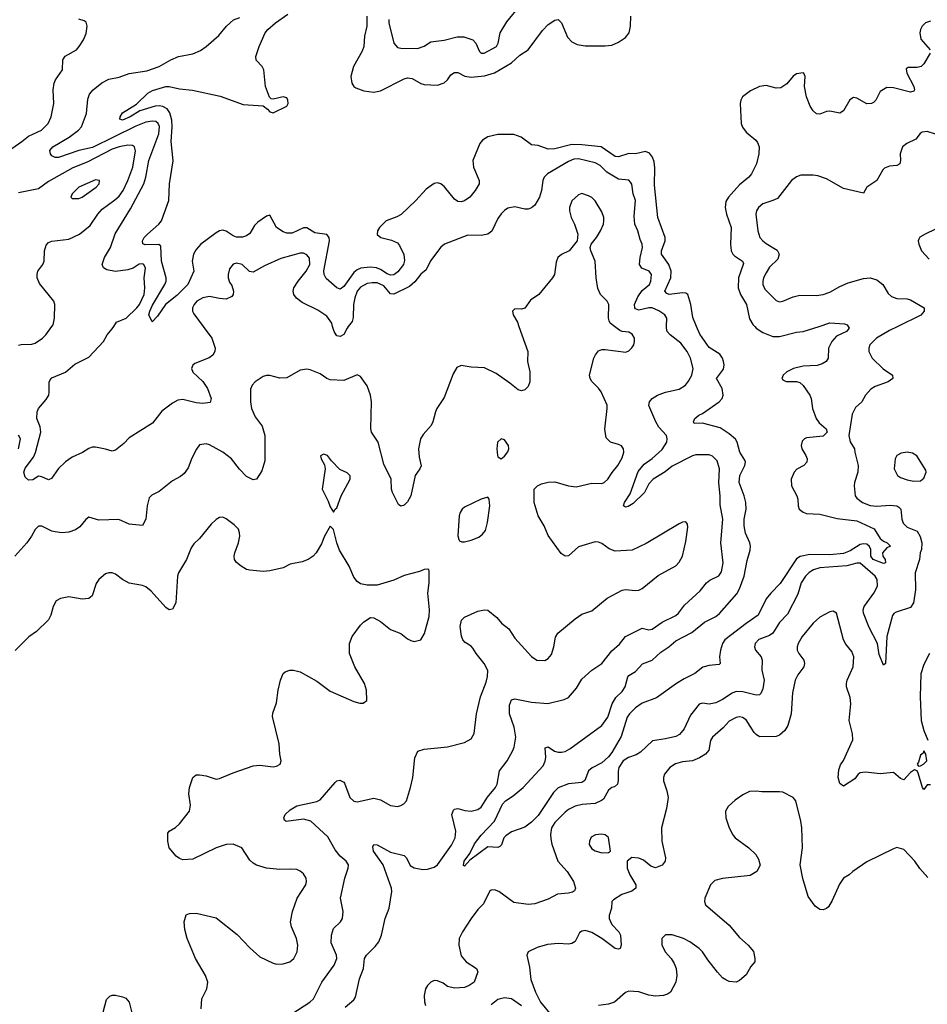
# Model space of a CAD drawing. Header units: inches. Extents: x 2134017 to 2292458, y 756222 to 916513.
# Tile 24 of 256: x 2212638 to 2218051, y 785957 to 791829. Entities that reach past the tile are written whole.
import ezdxf

# ---------------------------------------------------------------- set-up
doc = ezdxf.new("R2010")
doc.units = ezdxf.units.IN
doc.header["$MEASUREMENT"] = 0
doc.layers.add('C2718', color=7, linetype='Continuous')
doc.layers.add('C2719', color=7, linetype='Continuous')

msp = doc.modelspace()

# ---------------------------------------------------------------- linework, layer by layer
at = {"layer": 'C2718', "color": 5}
for points, elevation in [([(2215615.2, 790000), (2215667.4, 789850), (2215665.5, 789790), (2215680.4, 789730), (2215679.3, 789670), (2215670, 789642), (2215650, 789621.2), (2215630, 789616), (2215610, 789620.9), (2215561.8, 789661.8), (2215479.6, 789719.6), (2215410, 789752.6), (2215330, 789756.9), (2215270, 789766.3), (2215244.2, 789755.8), (2215223, 789717), (2215170, 789575.1), (2215126, 789510), (2215117.1, 789490), (2215102.4, 789430), (2215092.4, 789410), (2215044.8, 789355.2), (2215028.9, 789330), (2215016.1, 789270), (2215020.2, 789220.3), (2215031.5, 789168.5), (2215023.8, 789150), (2214995.8, 789110), (2214970, 788989), (2214950, 788953.2), (2214930, 788933.2), (2214910, 788929), (2214897.2, 788937.2), (2214861.2, 789010), (2214856, 789030), (2214853, 789090), (2214810, 789179.3), (2214776.3, 789310), (2214736.9, 789370), (2214731.3, 789391.3), (2214735.8, 789550), (2214730.8, 789590), (2214710, 789645.6), (2214670, 789701.6), (2214650, 789711.8), (2214570, 789677.4), (2214490, 789681.3), (2214470, 789689.7), (2214430, 789718), (2214370, 789741.6), (2214350, 789745.1), (2214310, 789738.4), (2214230, 789693.6), (2214190, 789691.5), (2214130, 789708.2), (2214110, 789708.2), (2214090, 789701.1), (2214042, 789670), (2214023.6, 789650), (2214015.2, 789624.8), (2214013.4, 789550), (2214020.2, 789510), (2214041.6, 789461.6), (2214084.7, 789404.7), (2214100.2, 789350), (2214100.7, 789199.3), (2214081.2, 789138.8), (2214050.3, 789089.7), (2214030, 789085.1), (2213990, 789105.7), (2213948.1, 789148.1), (2213901.1, 789210), (2213850, 789249.7), (2213770, 789294.3), (2213750, 789300.5), (2213710, 789294.5), (2213691.7, 789268.3), (2213664.9, 789215), (2213642.5, 789157.5), (2213618, 789122), (2213595.8, 789104.2), (2213550, 789078.4), (2213470, 789015.6), (2213425.8, 788994.2), (2213410, 788977.2), (2213397.1, 788930), (2213390.3, 788849.7), (2213370, 788813.2), (2213290, 788820.9), (2213228, 788848), (2213110, 788844.7), (2213050, 788862), (2213031.9, 788848.1), (2212995.9, 788804.1), (2212970, 788787.6), (2212930, 788772), (2212890, 788769.6), (2212850, 788774), (2212830, 788779.6), (2212770, 788809.6), (2212750, 788809.5), (2212730, 788789.4), (2212709.1, 788750), (2212679.3, 788710), (2212607.9, 788630)], 260), ([(2212630, 789888.7), (2212647.3, 789892.8), (2212710, 789894.4), (2212730, 789900.7), (2212773, 789930), (2212793.3, 789950), (2212830.2, 790000)], 260), ([(2213731.3, 790000), (2213783, 789930), (2213804, 789870), (2213800.7, 789850), (2213790, 789829.2), (2213768, 789812), (2213682, 789778), (2213670, 789768.7), (2213663, 789750), (2213670, 789727.3), (2213730, 789670.7), (2213758, 789630), (2213779.5, 789570), (2213773.3, 789546.7), (2213730, 789539.3), (2213690, 789544), (2213610, 789564), (2213580.8, 789559.2), (2213550, 789542.4), (2213484.8, 789495.2), (2213430, 789422.9), (2213290, 789335.1), (2213259.2, 789300.8), (2213210, 789262), (2213190, 789255.6), (2213150, 789268.3), (2213090, 789278.9), (2213070, 789278.9), (2213050, 789272.6), (2213011.6, 789248.4), (2212950, 789219.3), (2212910, 789192.8), (2212868.2, 789151.8), (2212827.5, 789092.5), (2212810, 789085.1), (2212770, 789103.5), (2212750, 789106), (2212715.4, 789084.6), (2212690, 789084), (2212670, 789100.2), (2212662.7, 789130), (2212670, 789154), (2212720, 789220), (2212731.9, 789248.1), (2212763.6, 789370), (2212760.3, 789400.3), (2212740.4, 789450), (2212741.3, 789490), (2212749.6, 789510), (2212796.4, 789563.6), (2212810.6, 789589.4), (2212814.4, 789610), (2212813.2, 789666.8), (2212819.3, 789680.7), (2212830, 789692.6), (2212910, 789727.5), (2212965.7, 789774.3), (2213050, 789816), (2213137.3, 789910), (2213159.7, 789950), (2213190, 789985.3), (2213199.4, 790000)], 240), ([(2214260.3, 785899.7), (2214368.2, 785970), (2214389.2, 785990.8), (2214439.4, 786090), (2214514.2, 786190), (2214528.9, 786230), (2214528.1, 786250), (2214495.6, 786324.4), (2214496.5, 786370), (2214509.9, 786410.1), (2214551.4, 786448.6), (2214563.1, 786470), (2214566.6, 786510), (2214551.3, 786590), (2214577.6, 786710), (2214596.9, 786770), (2214598, 786790), (2214585.6, 786810), (2214550, 786841.7), (2214518.7, 786878.7), (2214475.3, 786955.3), (2214373.5, 787050), (2214330, 787061), (2214227.9, 787047.9), (2214216.3, 787056.3), (2214212.6, 787070), (2214222, 787090), (2214250, 787118), (2214290, 787140.7), (2214410, 787166), (2214430, 787176.5), (2214519.1, 787280.9), (2214530, 787290.5), (2214546.2, 787293.8), (2214570, 787283.1), (2214575.5, 787275.5), (2214607.2, 787190), (2214630, 787169), (2214650, 787165), (2214750, 787186), (2214790, 787176.5), (2214850, 787142), (2214890, 787136.4), (2214910, 787142.4), (2214927.9, 787152.1), (2214943.7, 787170), (2214969.5, 787250.5), (2214981.6, 787310), (2214993.7, 787426.3), (2215013, 787467), (2215050, 787479.7), (2215190, 787492.7), (2215290, 787519.5), (2215330, 787540.5), (2215348.4, 787571.6), (2215363.1, 787690), (2215386.3, 787790), (2215420.6, 787879.4), (2215427.9, 787912.1), (2215428.8, 787948.8), (2215408.5, 787990), (2215359.7, 788050), (2215341.1, 788081.1), (2215330, 788093.3), (2215294.7, 788114.7), (2215280.9, 788130), (2215271.9, 788151.9), (2215264.7, 788210), (2215272.7, 788247.3), (2215290, 788266), (2215370, 788302), (2215409.4, 788310.6), (2215430, 788307.3), (2215484.1, 788264.1), (2215510.8, 788230), (2215555.8, 788195.8), (2215590, 788141.6), (2215690, 788030.8), (2215722, 788010), (2215770, 788008.5), (2215790, 788019.3), (2215810, 788044), (2215824, 788090), (2215833.9, 788146.1), (2215847.6, 788170), (2215950, 788255.8), (2215990, 788283.1), (2216050, 788304.4), (2216141.1, 788378.9), (2216230, 788426.7), (2216250, 788431.5), (2216310, 788425.8), (2216330, 788427.9), (2216350, 788436.5), (2216446.1, 788513.9), (2216550, 788572), (2216570, 788594.4), (2216590.9, 788630), (2216610, 788718), (2216622, 788802), (2216620.2, 788820.2), (2216610, 788835.3), (2216590, 788833.2), (2216570, 788822.7), (2216374.4, 788705.6), (2216290, 788666.6), (2216190, 788660.5), (2216154, 788674), (2216110, 788705.4), (2216090, 788713.3), (2216070, 788714.5), (2215970, 788684.7), (2215910, 788631.6), (2215890, 788629.6), (2215866.7, 788646.7), (2215790, 788753.2), (2215766, 788810), (2215729.6, 788870), (2215706.6, 788950), (2215706.6, 789030), (2215726, 789050), (2215750, 789060.3), (2215790, 789070.2), (2215830, 789072.6), (2215910, 789050.2), (2215955.7, 789044.3), (2216050, 789064.4), (2216110, 789062.8), (2216124.5, 789070), (2216145.4, 789090), (2216170.5, 789129.5), (2216205, 789170), (2216230, 789217.1), (2216241, 789250), (2216239.7, 789270), (2216227.1, 789287.1), (2216210, 789296.3), (2216161.2, 789310), (2216134.7, 789334.7), (2216127, 789387), (2216142.2, 789510), (2216140.7, 789530), (2216104.8, 789610), (2216090, 789632.6), (2216050.8, 789670.8), (2216040.4, 789690), (2216036.4, 789710), (2216062.7, 789810), (2216071.1, 789830), (2216090, 789853.4), (2216110, 789861.7), (2216130, 789863.1), (2216253.4, 789846.6), (2216270, 789854), (2216287.9, 789872.1), (2216299.5, 789890), (2216304.2, 789910), (2216303.5, 789930), (2216290, 789954.7), (2216270, 789966.6), (2216230, 789969.7), (2216216.4, 789976.4), (2216185.9, 790000)], 260), ([(2214597.7, 790000), (2214590.1, 789989.9), (2214570, 789952), (2214550, 789939.1), (2214530, 789944.5), (2214525.4, 789950), (2214513.3, 789970), (2214504.2, 790000)], 240), ([(2214578.8, 785941.2), (2214630, 785984.6), (2214639.9, 786000.1), (2214663.6, 786110), (2214687.3, 786170), (2214694.2, 786230), (2214705.4, 786250), (2214758.6, 786301.4), (2214778.7, 786330), (2214795.6, 786370), (2214817.4, 786470), (2214840.4, 786530), (2214856.2, 786630), (2214855, 786650), (2214805.1, 786790), (2214748.6, 786870), (2214744.2, 786895.8), (2214749.2, 786910), (2214770, 786908.2), (2214850, 786864.6), (2214930, 786843.8), (2214943.8, 786830), (2214966.1, 786786.1), (2214990.3, 786770.3), (2215041.8, 786761.8), (2215070, 786762.7), (2215110, 786776.2), (2215129.7, 786790), (2215213.3, 786906.7), (2215235.6, 786950), (2215238.3, 786990), (2215214.3, 787090), (2215224.2, 787115.8), (2215230, 787122), (2215250, 787125.3), (2215293.2, 787113.2), (2215330, 787108.7), (2215370, 787118.6), (2215390, 787133.8), (2215427.5, 787192.5), (2215475.7, 787250), (2215485.7, 787270), (2215499.8, 787350), (2215544.7, 787410), (2215578, 787470), (2215586.3, 787490), (2215596.1, 787550), (2215587.3, 787610), (2215559.1, 787690), (2215559.1, 787740.9), (2215570, 787773.1), (2215590, 787778.6), (2215690, 787759.8), (2215787.9, 787752.1), (2215884.6, 787775.4), (2215910, 787786.7), (2215957.7, 787842.3), (2215990, 787897), (2216049.9, 787950.1), (2216110.5, 787989.5), (2216170, 788064.6), (2216214.2, 788105.8), (2216250, 788150.3), (2216350, 788199.5), (2216390, 788190.3), (2216410, 788193.7), (2216470, 788235.6), (2216550, 788275.5), (2216566.6, 788290), (2216602.9, 788337.1), (2216696.3, 788423.7), (2216733.3, 788470), (2216753.5, 788486.5), (2216807.3, 788512.7), (2216823.1, 788536.9), (2216833.5, 788590), (2216820.3, 788710), (2216831.2, 788850), (2216815.2, 788935.2), (2216815.4, 788990), (2216806.7, 789066.7), (2216810.6, 789150.6), (2216797.7, 789197.7), (2216770, 789227.2), (2216750, 789234), (2216670, 789233.3), (2216650, 789227.9), (2216530, 789166), (2216486.7, 789133.3), (2216416.5, 789090), (2216390, 789060.4), (2216364.1, 789010), (2216296.1, 788943.9), (2216266.5, 788926.5), (2216250, 788922.7), (2216238.7, 788930), (2216244.6, 788950), (2216278.8, 789001.2), (2216325.9, 789134.1), (2216362.4, 789177.6), (2216410, 789212.1), (2216470, 789265.2), (2216496.5, 789310), (2216499.5, 789330), (2216494.5, 789350), (2216450, 789399.8), (2216432.2, 789430), (2216390, 789529.2), (2216393, 789550), (2216409.6, 789570), (2216440.7, 789590), (2216490, 789607.3), (2216570, 789625.2), (2216609.6, 789650), (2216627.2, 789672.8), (2216646, 789710), (2216654, 789750), (2216639.4, 789810), (2216618.5, 789850), (2216580, 789900), (2216516.8, 789950), (2216498.5, 789970), (2216494.8, 789990), (2216495.4, 790000)], 240), ([(2217874.4, 790000), (2217824.5, 789975.5), (2217748.2, 789930), (2217708.5, 789890), (2217701.3, 789870), (2217701.3, 789850), (2217721.3, 789810), (2217787.1, 789747.1), (2217843, 789710), (2217845.5, 789690), (2217818, 789670), (2217739, 789641), (2217714.1, 789625.9), (2217681.7, 789590), (2217660.3, 789550), (2217623.2, 789516.8), (2217603, 789477), (2217583.6, 789350), (2217590.9, 789310.9), (2217616.9, 789270), (2217618, 789250), (2217638.3, 789170), (2217637.4, 789130), (2217617, 789070), (2217614.9, 789050), (2217621.5, 788990), (2217630, 788976.4), (2217664.2, 788950), (2217710, 788932.7), (2217750, 788928.6), (2217830, 788933.4), (2217869.2, 788929.2), (2217881.3, 788921.3), (2217892.2, 788910), (2217898.8, 788850), (2217906.1, 788826.1), (2217930, 788803.5), (2217990, 788779.1), (2218007.7, 788747.7), (2218018.5, 788710), (2218016.3, 788670), (2218009.1, 788650), (2218003.9, 788610), (2217979.3, 788530), (2217979.8, 788430), (2217968.7, 788351.3), (2217950, 788323.1), (2217864.7, 788295.3), (2217851.4, 788288.6), (2217843.4, 788276.6), (2217810.2, 788150), (2217801, 787990), (2217790, 787979), (2217764.1, 788044.1), (2217753.3, 788110), (2217704, 788204), (2217669.9, 788290), (2217667.9, 788310), (2217674.2, 788330), (2217732, 788410), (2217753.7, 788450), (2217750.9, 788490), (2217739.2, 788510), (2217650, 788587.9), (2217630, 788588), (2217570, 788572), (2217410, 788560.1), (2217371.6, 788548.4), (2217347.1, 788532.9), (2217323.7, 788510), (2217298.8, 788470), (2217277.7, 788402.3), (2217216.9, 788283.1), (2217170, 788234.6), (2217129.1, 788170.9), (2217110, 788156.2), (2217046.6, 788133.4), (2217024.9, 788110), (2217020.4, 788090), (2217026.7, 788070), (2217059.5, 788030), (2217065.7, 788010), (2217064.4, 787950), (2217076.9, 787890), (2217070, 787839), (2217058.7, 787810), (2217050, 787803.5), (2217030, 787800.3), (2216950, 787821.6), (2216910, 787822.4), (2216886.6, 787813.4), (2216830, 787776), (2216790, 787755.7), (2216750, 787747.1), (2216710, 787752.8), (2216690, 787746.9), (2216638.7, 787681.3), (2216600.3, 787599.7), (2216573.8, 787566.2), (2216550, 787555), (2216490, 787539.8), (2216411.2, 787528.8), (2216339.3, 787460.7), (2216313.9, 787446.1), (2216269, 787430), (2216237.5, 787410), (2216211.1, 787370), (2216206.2, 787346.2), (2216208, 787292), (2216202.8, 787270), (2216185.8, 787254.2), (2216170, 787249.6), (2216150, 787234), (2216118.6, 787181.4), (2216107.7, 787172.3), (2216070, 787155.4), (2215991.9, 787148.1), (2215950, 787139.4), (2215910, 787119.8), (2215890, 787104), (2215830, 787040.6), (2215810.1, 787010), (2215802.5, 786970), (2215804.6, 786944.6), (2215811.5, 786911.5), (2215847.2, 786810), (2215902.3, 786750), (2215940.3, 786690), (2215951.8, 786650), (2215946.9, 786633.1), (2215934.7, 786625.3), (2215910, 786619.7), (2215845.1, 786614.9), (2215790, 786584.5), (2215710, 786557), (2215670, 786551.8), (2215584, 786564), (2215496, 786630), (2215470, 786640.7), (2215450, 786638), (2215438.8, 786630), (2215403.8, 786556.2), (2215370, 786522.7), (2215330, 786469.5), (2215279, 786390), (2215259.6, 786350), (2215257.4, 786310), (2215270, 786246.8), (2215300.7, 786210), (2215362.8, 786170), (2215370, 786152), (2215347.3, 786090), (2215318.8, 786070), (2215290, 786057.6), (2215230, 786052.8), (2215190, 786063), (2215162.8, 786082.8), (2215130, 786097.6), (2215110, 786098.7), (2215090, 786089.6), (2215070.4, 786070), (2215058.9, 786050), (2215050.3, 786010), (2215052.7, 785972.8), (2215057, 785950)], 240), ([(2217578.3, 790000), (2217584.2, 789990), (2217568.7, 789970), (2217510, 789941.4), (2217480.6, 789910), (2217460.6, 789870), (2217460.3, 789810), (2217448.4, 789790), (2217423.8, 789776.2), (2217393.2, 789766.8), (2217310, 789763.1), (2217253.4, 789750), (2217212.4, 789730), (2217190.4, 789710), (2217182.4, 789690), (2217190, 789680.5), (2217210, 789672.2), (2217271.3, 789671.3), (2217290, 789664.6), (2217310, 789646.7), (2217350.3, 789590), (2217359, 789570), (2217365.8, 789510), (2217388.3, 789450), (2217405.3, 789425.3), (2217447.1, 789390), (2217454.5, 789370), (2217430, 789346), (2217330, 789335), (2217318, 789330), (2217304.5, 789315.5), (2217298.3, 789290), (2217302.3, 789270), (2217326.2, 789230), (2217333.4, 789210), (2217332.6, 789190), (2217314, 789170), (2217271.9, 789148.1), (2217256, 789130), (2217239.6, 789090), (2217241.3, 789050), (2217273.1, 788990), (2217279, 788970), (2217280.3, 788930), (2217287.2, 788910), (2217310, 788891.8), (2217330, 788884.9), (2217410, 788880.2), (2217514.1, 788854.1), (2217630, 788840.1), (2217732.9, 788792.9), (2217770, 788735.5), (2217790, 788719), (2217812.2, 788710), (2217831, 788690), (2217810, 788678.9), (2217784.3, 788650), (2217785.4, 788630), (2217798.9, 788610), (2217800.7, 788590), (2217790, 788587), (2217728.8, 788610), (2217713.6, 788630), (2217714.6, 788670), (2217706.9, 788686.9), (2217690, 788700.5), (2217670, 788704.2), (2217650, 788699.6), (2217590, 788661.7), (2217550, 788646.4), (2217470, 788638), (2217350, 788640.6), (2217292.6, 788627.4), (2217270, 788613.2), (2217174, 788466), (2217117.1, 788410), (2217090, 788375), (2217042.9, 788277.1), (2216970, 788228.4), (2216844.2, 788130), (2216830.2, 788110), (2216816.9, 788070), (2216811.4, 788030), (2216814.9, 787990), (2216810, 787983.6), (2216750, 787977.6), (2216712.8, 787967.2), (2216664.4, 787930), (2216600.9, 787899.1), (2216554.4, 787870), (2216435.1, 787784.9), (2216350, 787752.7), (2216310, 787724.8), (2216274.3, 787690), (2216261.6, 787670), (2216225.1, 787554.9), (2216170, 787458.3), (2216150, 787433.4), (2216110, 787397.9), (2216051.7, 787368.3), (2216030.9, 787350), (2216007.6, 787292.4), (2215990, 787280.3), (2215910, 787272.2), (2215850, 787248.9), (2215820.5, 787219.5), (2215730, 787084), (2215690, 787043.5), (2215650, 787014.7), (2215570, 786985.1), (2215537.8, 786962.2), (2215524.9, 786950), (2215511.2, 786908.8), (2215501.4, 786898.6), (2215490, 786891.6), (2215430, 786896.2), (2215322.5, 786817.5), (2215290, 786781.6), (2215284.9, 786784.9), (2215289.1, 786810), (2215322.8, 786857.2), (2215350, 786913.6), (2215390, 786966), (2215469.9, 787050.1), (2215517.1, 787150), (2215535, 787170), (2215580, 787200), (2215641.4, 787250), (2215759.6, 787380.4), (2215772, 787408), (2215776.2, 787430), (2215772.3, 787487.7), (2215790, 787492.8), (2215826.5, 787466.5), (2215850, 787461), (2215870, 787460.2), (2215890, 787465.6), (2215919.3, 787480.7), (2216110, 787620.7), (2216146, 787670), (2216171.4, 787748.6), (2216192.2, 787787.8), (2216230, 787822.4), (2216248.9, 787850), (2216263.8, 787910), (2216270, 787918.3), (2216310, 787942.2), (2216352.1, 787987.9), (2216410.4, 788009.6), (2216461.9, 788058.1), (2216509.9, 788090.1), (2216550, 788124), (2216645.8, 788174.2), (2216722.9, 788237.1), (2216789.8, 788270), (2216811.8, 788288.2), (2216914.5, 788405.5), (2216930, 788434.4), (2216958.4, 788510), (2216975.6, 788604.4), (2216994.7, 788665.3), (2216996.5, 788690), (2216992.7, 788710), (2216967, 788767), (2216958.7, 788810), (2216959.1, 788850), (2216969.9, 788910), (2216969.3, 788950), (2216958.7, 788990), (2216927.9, 789070), (2216932.1, 789110), (2216961.6, 789170), (2216966.5, 789190), (2216963.1, 789203.1), (2216931.7, 789250), (2216916.2, 789310), (2216906.7, 789326.7), (2216870, 789359.8), (2216815.1, 789395.1), (2216710, 789423), (2216660.5, 789420.5), (2216656.2, 789430), (2216664.7, 789450), (2216687.2, 789470), (2216710, 789481), (2216809.8, 789550), (2216827.9, 789570), (2216834.2, 789590), (2216827.1, 789630), (2216793.3, 789690), (2216834.8, 789745.2), (2216838.4, 789770), (2216835.4, 789790), (2216829.9, 789810), (2216813.8, 789833.8), (2216750, 789874.2), (2216694.2, 789954.2), (2216674.9, 790000)], 220), ([(2217021.4, 790000), (2217031, 789990), (2217070, 789964.3), (2217130, 789939.4), (2217170, 789939.8), (2217270, 789965), (2217311.2, 789968.8), (2217406.4, 790000)], 220), ([(2212631.3, 789270), (2212642.2, 789330), (2212631.1, 789351.1)], 260), ([(2213720.5, 785930), (2213724, 785990), (2213753.3, 786050), (2213759.7, 786090), (2213745.4, 786130), (2213685.3, 786230), (2213635.6, 786350), (2213623.3, 786403.3), (2213619.6, 786450), (2213630, 786490.8), (2213650, 786499.1), (2213690, 786500.4), (2213810, 786472.4), (2213934.2, 786374.2), (2214010, 786294), (2214070, 786240.4), (2214150, 786203), (2214170, 786197.1), (2214210, 786199.3), (2214248.7, 786210), (2214272.7, 786230), (2214292, 786270), (2214296.3, 786310), (2214288.2, 786350), (2214259.6, 786419.6), (2214252.3, 786450), (2214265.1, 786510), (2214292.1, 786590), (2214343.5, 786670), (2214348.5, 786690), (2214345.7, 786710), (2214330, 786735.6), (2214310, 786751.8), (2214290, 786760.7), (2214250, 786764.2), (2214190, 786761.3), (2214110.4, 786769.6), (2214050, 786788), (2214030, 786798.7), (2214010, 786817), (2213962.7, 786890), (2213910, 786913), (2213870, 786911.2), (2213810, 786890.9), (2213670, 786823.6), (2213610, 786818), (2213590, 786826), (2213570, 786841.2), (2213529.4, 786890), (2213520.9, 786930), (2213522, 786978), (2213529, 786990), (2213567.7, 787012.3), (2213590, 787033.4), (2213649.6, 787110), (2213655.8, 787144.2), (2213646.9, 787213.1), (2213649.7, 787250.3), (2213669.6, 787310), (2213690, 787325.5), (2213710, 787326.4), (2213750, 787318.9), (2213810, 787300.8), (2213830, 787303.2), (2213910, 787337.3), (2214030, 787379.5), (2214070, 787384.4), (2214150, 787374.3), (2214170, 787377.6), (2214192, 787390), (2214196.9, 787410), (2214188.7, 787448.7), (2214186, 787510), (2214145.7, 787674.3), (2214147.3, 787692.7), (2214170, 787756), (2214178.8, 787830), (2214192.3, 787890), (2214209.7, 787930), (2214220.6, 787939.4), (2214249.7, 787950.3), (2214270, 787950.4), (2214310, 787939.5), (2214410, 787883.7), (2214490, 787825.7), (2214630, 787763.1), (2214666, 787754), (2214686, 787754), (2214709, 787770), (2214705.1, 787830), (2214695.1, 787870), (2214636.4, 787970), (2214605.4, 788050), (2214605.4, 788110), (2214620.5, 788150), (2214670, 788219.1), (2214690, 788238.8), (2214730, 788264.7), (2214750, 788262), (2214790, 788240.7), (2214850, 788192.7), (2214910, 788168.2), (2214950, 788137.1), (2214970, 788127.3), (2214990, 788120.7), (2215030, 788130.8), (2215051.9, 788168.1), (2215079.3, 788270), (2215082, 788310), (2215071, 788410), (2215079.7, 788470), (2215080.4, 788540.4), (2215078, 788550), (2215072.7, 788552.7), (2215050, 788549.4), (2215022, 788538), (2214930, 788514.8), (2214870, 788487.7), (2214770, 788457.2), (2214710, 788456.4), (2214670, 788464.7), (2214650, 788479.7), (2214630, 788505.6), (2214602.8, 788570), (2214545.7, 788665.7), (2214529.6, 788710), (2214510, 788788), (2214490, 788808), (2214454.8, 788750), (2214437.3, 788702.7), (2214405.5, 788650), (2214387.7, 788630), (2214357.3, 788610), (2214323.2, 788596.8), (2214250, 788582.7), (2214210, 788561.1), (2214130, 788543.1), (2214090, 788538.5), (2214010, 788545.7), (2213990, 788551.2), (2213958, 788570), (2213931.1, 788591.1), (2213918.7, 788610), (2213916.9, 788630), (2213921, 788650), (2213941.8, 788710), (2213949.8, 788750), (2213949, 788770), (2213942, 788790), (2213917, 788817), (2213870, 788851.6), (2213850, 788861.6), (2213830, 788859.6), (2213810, 788847.8), (2213780.2, 788819.8), (2213710, 788735.1), (2213675.6, 788704.4), (2213660.7, 788679.3), (2213631.8, 788610), (2213585.7, 788530), (2213579.5, 788510), (2213568.5, 788351.5), (2213550, 788314), (2213530, 788309.3), (2213510, 788323.7), (2213421.5, 788421.5), (2213390, 788446.2), (2213370, 788454.2), (2213290, 788468.4), (2213251.8, 788490), (2213210, 788522), (2213189.7, 788529.7), (2213170, 788531.1), (2213150, 788524), (2213110.3, 788490), (2213094.1, 788465.9), (2213070, 788392.7), (2213050, 788377.6), (2213010, 788372.6), (2212930, 788388.2), (2212881.7, 788378.3), (2212855.8, 788364.2), (2212837.1, 788330), (2212822.9, 788277.1), (2212810, 788249.4), (2212738.6, 788181.4), (2212691.3, 788148.7), (2212610, 788066.9)], 280), ([(2218070, 787266), (2218050, 787266), (2218030, 787238), (2218022, 787250), (2217996.2, 787336.2), (2217989.5, 787349.5), (2217975.1, 787355.1), (2217950, 787339.1), (2217910, 787297), (2217890, 787303.6), (2217850, 787339.6), (2217770, 787331.1), (2217682.5, 787342.5), (2217650, 787336.9), (2217638, 787330), (2217618.7, 787301.3), (2217550, 787259), (2217530, 787274), (2217518.9, 787310), (2217523.5, 787356.5), (2217533.8, 787386.2), (2217550, 787411.3), (2217606.4, 787533.6), (2217604.1, 787570), (2217585.5, 787650), (2217594.2, 787750), (2217590, 787788), (2217569.7, 787850), (2217568.5, 787870), (2217572.4, 787890), (2217608.7, 787970), (2217611.9, 788030), (2217600.9, 788060.9), (2217564.9, 788104.9), (2217551.1, 788130), (2217509.7, 788289.7), (2217490, 788302), (2217470, 788297.6), (2217410, 788265.1), (2217370, 788229.6), (2217304.9, 788150), (2217280.3, 788110), (2217274.3, 788090), (2217275.6, 788070), (2217284.6, 788050), (2217314.6, 788010), (2217318.9, 787990), (2217314, 787970), (2217278.7, 787921.3), (2217262, 787890), (2217245.8, 787814.2), (2217238, 787690), (2217219.6, 787620.4), (2217201.7, 787590), (2217170, 787563.1), (2217150, 787554), (2217050, 787553.1), (2217030, 787565.4), (2217018.6, 787578.6), (2216970, 787654.3), (2216948.6, 787668.6), (2216930, 787672), (2216910, 787668.6), (2216870, 787646), (2216833.8, 787606.2), (2216769.5, 787550.5), (2216758.6, 787530), (2216747.5, 787472.5), (2216728.7, 787450), (2216692.6, 787427.4), (2216650.6, 787409.4), (2216590, 787404.1), (2216549.1, 787390.9), (2216515.8, 787370), (2216482.8, 787330), (2216476.9, 787310), (2216477.3, 787290), (2216497.6, 787230), (2216505.3, 787190), (2216494.9, 787125.1), (2216465.7, 787010), (2216467.9, 786930), (2216488.7, 786831.3), (2216486.7, 786810), (2216470, 786787.6), (2216430, 786771.3), (2216401.8, 786781.8), (2216357.4, 786817.4), (2216330, 786829.8), (2216287.9, 786832.1), (2216260.5, 786810), (2216260.9, 786770), (2216277.4, 786730), (2216312.7, 786670), (2216313.4, 786650), (2216288.9, 786631.1), (2216228.5, 786611.5), (2216179.1, 786580.9), (2216169.1, 786570), (2216168.2, 786530), (2216152.8, 786487.2), (2216153.1, 786470), (2216170, 786434), (2216210.1, 786390.1), (2216221.2, 786370), (2216224.2, 786310), (2216218, 786290), (2216210, 786285.3), (2216190, 786290.8), (2216110, 786349.8), (2216050, 786386.2), (2216010, 786398), (2215990, 786394.5), (2215976.1, 786383.9), (2215950, 786332.3), (2215930, 786320.4), (2215910, 786316), (2215850, 786319.2), (2215785.6, 786314.4), (2215723.4, 786296.6), (2215670.3, 786269.7), (2215662.6, 786250), (2215678.8, 786178.8), (2215686.2, 786106.2), (2215714, 786030), (2215742.9, 785970), (2215810.2, 785890)], 260), ([(2218064.2, 788050), (2218030, 787983.7), (2218011.2, 787928.8), (2218007.5, 787790), (2218013.7, 787650), (2218030.2, 787590.2), (2218053.4, 787533.4)], 260), ([(2218054.4, 786714.4), (2218006.7, 786766.7), (2217977, 786810), (2217910, 786881.2), (2217870, 786893.2), (2217850, 786885.2), (2217690, 786806.6), (2217606, 786750), (2217584.7, 786730), (2217550, 786709), (2217526.6, 786673.4), (2217482.7, 786577.3), (2217460.6, 786539.4), (2217450, 786528.5), (2217430, 786519.8), (2217410, 786523.1), (2217381.8, 786541.8), (2217341.2, 786601.2), (2217307.5, 786707.5), (2217292.1, 786790), (2217306.6, 786890), (2217302, 787010), (2217297.4, 787050), (2217267.6, 787170), (2217250, 787191.5), (2217190, 787221.6), (2217170, 787225.1), (2217063.6, 787223.6), (2217030, 787229.4), (2216990, 787226), (2216950, 787206.6), (2216904.4, 787175.6), (2216863.9, 787136.1), (2216846.4, 787110), (2216848.5, 787070), (2216868.7, 787010), (2216890, 786967.3), (2216904.9, 786950), (2216987.3, 786890), (2217027.7, 786850), (2217043.4, 786823.4), (2217053.2, 786786.8), (2217034.8, 786750), (2216995.1, 786724.9), (2216830, 786708.3), (2216784.1, 786695.9), (2216758, 786670), (2216724.2, 786590), (2216721.7, 786570), (2216728.8, 786550), (2216869.1, 786429.1), (2216930, 786356.3), (2216982.8, 786310), (2217013.2, 786273.2), (2217022.8, 786230), (2217022.8, 786210), (2216998, 786182), (2216970, 786134), (2216930, 786099), (2216910, 786089.4), (2216870, 786093.2), (2216850, 786102.7), (2216830, 786116), (2216799.5, 786150), (2216742.2, 786222.2), (2216710.8, 786270.8), (2216690, 786289.6), (2216634.5, 786330), (2216596, 786350), (2216530, 786372.4), (2216490, 786371.6), (2216467.7, 786350), (2216468.2, 786310), (2216489.1, 786269.1), (2216523.8, 786230), (2216541.7, 786201.7), (2216552.4, 786170), (2216557.6, 786130), (2216550.3, 786089.7), (2216519.1, 786030), (2216502, 786018), (2216478, 786010), (2216430, 786005.4), (2216390, 786011.1), (2216330, 786031.1), (2216270, 786035.1), (2216250, 786028), (2216185.5, 785970), (2216150, 785958), (2216089.1, 785950.9)], 280), ([(2213135.1, 785910), (2213154.6, 785985.4), (2213174.6, 786005.4), (2213190, 786011), (2213210, 786011), (2213250, 786002.8), (2213270, 785994.8), (2213290, 785971), (2213306.2, 785906.2)], 280), ([(2215630, 785947.8), (2215570, 785989.8), (2215530, 785995.9), (2215490, 785986.6), (2215450, 785954.8)], 260)]:
    msp.add_lwpolyline(points, dxfattribs=dict(at, elevation=elevation))
for points, elevation in [([(2215510, 789328.7), (2215487.3, 789310), (2215483, 789270), (2215487.3, 789230), (2215490, 789222), (2215510, 789211.3), (2215530, 789226.8), (2215550, 789252), (2215555.1, 789270), (2215552.3, 789290), (2215530, 789324)], 280), ([(2214450, 789237.2), (2214431.6, 789228.4), (2214434.8, 789210), (2214454.9, 789174.9), (2214459.3, 789150), (2214442.4, 789030), (2214478.3, 788958.3), (2214490, 788924.7), (2214510, 788892), (2214519, 788910), (2214530, 788918.8), (2214555.6, 788990), (2214609.4, 789090), (2214609.3, 789109.3), (2214590, 789126), (2214547.1, 789147.1), (2214497.6, 789197.6), (2214472.7, 789230)], 280), ([(2217930, 789250.6), (2217895.4, 789244.6), (2217868.4, 789230), (2217858.7, 789210), (2217853.7, 789150), (2217872.7, 789110), (2217890, 789098), (2217930, 789085.3), (2217970, 789077.4), (2218010, 789079.3), (2218030, 789094.9), (2218043.9, 789130), (2218042.5, 789142.5), (2217987.5, 789227.5), (2217963.2, 789243.2)], 260), ([(2215430, 788982), (2215390, 788969.4), (2215290, 788922), (2215276.3, 788910), (2215264.4, 788890), (2215258.4, 788870), (2215250.7, 788750.7), (2215256, 788730), (2215261.4, 788721.4), (2215275.3, 788715.3), (2215290, 788714.8), (2215330, 788726), (2215376.6, 788743.4), (2215398.9, 788761.1), (2215416.1, 788783.9), (2215428, 788830), (2215441.6, 788930), (2215437.2, 788970)], 280), ([(2218030, 787468.7), (2218025.5, 787454.5), (2218010, 787442.7), (2217999.2, 787400.8), (2217991.3, 787390), (2217998, 787378), (2218010, 787378.8), (2218028.7, 787390), (2218048.7, 787410), (2218041.2, 787450)], 260), ([(2216107.9, 786972.1), (2216071.7, 786968.3), (2216046.5, 786953.5), (2216036.4, 786930), (2216034.4, 786910), (2216050, 786884.9), (2216070, 786872), (2216110, 786861.1), (2216150, 786862), (2216161.2, 786870), (2216150, 786951.3), (2216130, 786967.1)], 260)]:
    msp.add_lwpolyline(points, close=True, dxfattribs=dict(at, elevation=elevation))
at = {"layer": 'C2719', "color": 5}
for points, elevation in [([(2214839.6, 791830), (2214839.5, 791810), (2214868.8, 791688.8), (2214890, 791663), (2214910, 791658.7), (2215010, 791656.9), (2215049.2, 791670.8), (2215090, 791696.5), (2215170, 791707.9), (2215246.1, 791726.1), (2215286.8, 791726.8), (2215340.5, 791710), (2215358.4, 791690), (2215379.5, 791639.5), (2215390, 791628.7), (2215408.8, 791628.8), (2215481.6, 791670), (2215491, 791690), (2215502.4, 791750), (2215544, 791816), (2215625.2, 791914.8)], 240), ([(2212570, 791046.2), (2212650, 791101.8), (2212690, 791135.5), (2212767, 791170), (2212807.3, 791210), (2212826.3, 791250), (2212840.4, 791330), (2212838.3, 791410), (2212842.6, 791450), (2212851.1, 791470), (2212893.3, 791530), (2212895.1, 791590), (2212908.6, 791611.4), (2212976, 791650), (2212991.5, 791668.5), (2213018.4, 791710), (2213034.2, 791745.8), (2213040.9, 791790), (2213033.8, 791813.8), (2213022, 791822), (2212990, 791831.6)], 260), ([(2213199.4, 790000), (2213215.3, 790024.7), (2213272.9, 790050), (2213336.4, 790110), (2213352.2, 790130), (2213379.2, 790190), (2213384.9, 790230), (2213379.8, 790290), (2213387.2, 790347.2), (2213378.4, 790370), (2213370, 790373.5), (2213350, 790371.4), (2213313.5, 790346.5), (2213283.5, 790336.5), (2213210, 790327.7), (2213157.3, 790337.3), (2213138.3, 790350), (2213129.7, 790370), (2213143.8, 790410), (2213180.2, 790470), (2213207.9, 790552.1), (2213299.4, 790700.6), (2213377.9, 790850), (2213390.4, 790890), (2213408.5, 790990), (2213468.4, 791148.4), (2213471.6, 791191.6), (2213464.1, 791210), (2213450, 791221.8), (2213430, 791224.7), (2213390, 791218.1), (2213330, 791194.2), (2213072.3, 791067.7), (2212990, 791049.9), (2212870, 791007.4), (2212850, 791006.7), (2212830, 791018), (2212821, 791030), (2212817.6, 791050), (2212835.5, 791070), (2212932.2, 791127.8), (2212988.2, 791170), (2213005.4, 791190), (2213036, 791270), (2213044.8, 791355.2), (2213054.6, 791385.4), (2213075.6, 791410), (2213126.7, 791453.3), (2213170, 791474.7), (2213230, 791486.5), (2213290, 791508.8), (2213395.4, 791524.6), (2213470, 791550.2), (2213539.6, 791590), (2213585.1, 791610), (2213670, 791626.2), (2213715.3, 791644.7), (2213750, 791668.9), (2213825.1, 791734.9), (2213871.1, 791790), (2213912.2, 791827.8), (2213950, 791842.3)], 240), ([(2216674.9, 790000), (2216652.6, 790052.6), (2216640.9, 790130), (2216621.8, 790190), (2216610, 790199.1), (2216590, 790201), (2216511.1, 790191.1), (2216496.9, 790196.9), (2216485.6, 790210), (2216520.8, 790290), (2216522.9, 790330), (2216508.4, 790370), (2216465.3, 790430), (2216465.2, 790450), (2216486.7, 790510), (2216486.4, 790530), (2216442.9, 790650), (2216423.3, 790843.3), (2216426.6, 790946.6), (2216421.4, 790981.4), (2216411.3, 791010), (2216393.1, 791033.1), (2216370, 791042.4), (2216310, 791029.8), (2216270, 791030.7), (2216210, 791011.8), (2216190, 791013.9), (2216104.7, 791070), (2215990, 791083.6), (2215930, 791084.2), (2215830, 791058.6), (2215790, 791057.5), (2215730, 791078.5), (2215690, 791083.5), (2215629.3, 791129.3), (2215584.6, 791144.6), (2215490, 791144), (2215430, 791130.8), (2215398.3, 791110), (2215382.5, 791090), (2215341.2, 790990), (2215344.1, 790950), (2215377.6, 790870), (2215377.1, 790850), (2215354.9, 790810), (2215323, 790770), (2215291.1, 790748.9), (2215270, 790743.9), (2215250, 790745.1), (2215230, 790758.3), (2215172, 790832), (2215150.4, 790850.4), (2215130, 790856.5), (2215110, 790852.7), (2215061.6, 790818.4), (2215000.5, 790750), (2214912.3, 790667.7), (2214886.9, 790653.1), (2214823.2, 790630), (2214783.3, 790590), (2214772.4, 790570), (2214770, 790548.9), (2214790.7, 790530.7), (2214855.1, 790515.1), (2214890, 790497.7), (2214903.1, 790483.1), (2214927.9, 790427.9), (2214932.4, 790392.4), (2214925.8, 790370), (2214893.8, 790326.2), (2214870, 790306.7), (2214850, 790305.1), (2214830, 790312.6), (2214790, 790339.5), (2214766, 790350), (2214727.1, 790352.9), (2214673, 790347), (2214650, 790338), (2214630, 790322.4), (2214570, 790238.7), (2214550, 790221.5), (2214530, 790229.7), (2214465.6, 790285.6), (2214453.5, 790310), (2214452.3, 790332.3), (2214485.2, 790510), (2214483.7, 790530), (2214470, 790548.7), (2214397.8, 790557.8), (2214350, 790587.6), (2214330, 790587.8), (2214263.1, 790556.9), (2214230, 790556.8), (2214210, 790563.5), (2214168.4, 790590), (2214130, 790663.6), (2214110, 790656.9), (2214058, 790622), (2214038, 790602), (2214010, 790554.5), (2213990, 790540.4), (2213967.2, 790532.8), (2213930, 790532.8), (2213910, 790539.8), (2213870, 790567.2), (2213850, 790573), (2213830, 790569.2), (2213810, 790557.8), (2213717.4, 790490), (2213690, 790458.8), (2213673.6, 790430), (2213666, 790390), (2213675.5, 790330), (2213639.6, 790250), (2213575.5, 790184.5), (2213507.8, 790130), (2213459.4, 790060.6), (2213427.7, 790027.7), (2213408.8, 790068.8), (2213413, 790090), (2213430, 790127.6), (2213503, 790250), (2213510.5, 790270), (2213510.9, 790290), (2213483.4, 790390), (2213478.7, 790478.7), (2213468.1, 790488.1), (2213386, 790486), (2213372.7, 790492.7), (2213369.8, 790510), (2213380.8, 790530), (2213399.3, 790550), (2213468.2, 790610), (2213482.9, 790630), (2213527.7, 790750), (2213530.7, 790849.3), (2213553.4, 790986.6), (2213541.9, 791101.9), (2213547.5, 791190), (2213544.7, 791230), (2213533.3, 791273.3), (2213517.6, 791297.6), (2213492.2, 791312.2), (2213470, 791316.2), (2213445.8, 791314.2), (2213354.3, 791285.7), (2213295.8, 791250), (2213250, 791229.9), (2213235.3, 791235.3), (2213236.2, 791250), (2213250, 791272.7), (2213335, 791325), (2213402.4, 791390), (2213430, 791407.4), (2213510, 791430.1), (2213530, 791431.6), (2213590, 791417.6), (2213668.5, 791408.5), (2213833, 791373), (2213970, 791322.6), (2214090, 791314.8), (2214115.9, 791295.9), (2214130, 791278.8), (2214150, 791273.4), (2214230, 791312.7), (2214238.2, 791330), (2214236.8, 791350), (2214230, 791362.9), (2214210, 791369.6), (2214150, 791355.1), (2214137.2, 791357.2), (2214126.8, 791366.8), (2214104, 791430), (2214094.3, 791530), (2214082.9, 791550), (2214048.1, 791588.1), (2214045.6, 791610), (2214065.4, 791670), (2214102.7, 791750), (2214117.6, 791770), (2214163.5, 791810), (2214237.3, 791862.7)], 220), ([(2214708.1, 791850), (2214709, 791790), (2214695, 791730), (2214689.6, 791670), (2214679.3, 791640.7), (2214628.1, 791550), (2214613, 791490), (2214618, 791450), (2214630, 791430.4), (2214642, 791422), (2214690, 791405), (2214750, 791396.5), (2214790, 791404.2), (2214930, 791476.5), (2214950, 791482.8), (2214978.9, 791478.9), (2215029.5, 791449.5), (2215050, 791443), (2215130, 791437.9), (2215170, 791452.6), (2215189, 791470), (2215210, 791500.2), (2215230, 791514.5), (2215250, 791513.4), (2215292.2, 791492.2), (2215330, 791486.9), (2215410, 791494.7), (2215470, 791511.3), (2215570, 791571.6), (2215621.5, 791618.5), (2215669.9, 791650.1), (2215755.3, 791764.7), (2215790, 791800.5), (2215830, 791826), (2215850, 791830.4), (2215870, 791810.6), (2215905.1, 791725.1), (2215930, 791697), (2215962, 791682), (2216010, 791673.4), (2216130, 791672.4), (2216170, 791677.4), (2216210, 791695.3), (2216250, 791722.4), (2216273.3, 791750), (2216281.1, 791790), (2216281.7, 791850)], 220), ([(2218070, 791821.1), (2218039.1, 791810), (2218020.4, 791790), (2218010.4, 791770), (2218005.5, 791750), (2218012.7, 791712.7), (2218067.7, 791650)], 220), ([(2218068, 791630), (2218030, 791565.2), (2218014.8, 791550), (2217990, 791544.7), (2217936.3, 791543.7), (2217924.9, 791535.1), (2217929, 791510), (2217970.9, 791430.9), (2217974.3, 791410), (2217970, 791402), (2217950, 791397.2), (2217850, 791422.2), (2217810, 791424.4), (2217770, 791400.7), (2217743.6, 791350), (2217730, 791335.4), (2217717.3, 791330), (2217690, 791327.9), (2217630, 791361.4), (2217610, 791364.2), (2217588.3, 791351.7), (2217550, 791285.6), (2217530, 791271.2), (2217470, 791283.1), (2217450, 791281.1), (2217410, 791266.6), (2217390, 791268.2), (2217370, 791286), (2217352.8, 791312.8), (2217330.7, 791370), (2217318.7, 791430), (2217322, 791490), (2217315.3, 791510), (2217310, 791513.2), (2217270, 791505.6), (2217250, 791493.3), (2217213.8, 791446.2), (2217176.7, 791423.3), (2217150, 791421.1), (2217090, 791435.9), (2217050, 791431.2), (2216995.4, 791404.6), (2216949.2, 791370), (2216938.9, 791350), (2216935, 791330), (2216941.3, 791210), (2216949.1, 791189.1), (2216970, 791158), (2217028.9, 791110), (2217037.2, 791097.2), (2217047.8, 791070), (2217046.7, 791030), (2217032.3, 790970), (2217002.8, 790910), (2216986.7, 790890), (2216930, 790843.4), (2216865, 790770), (2216850, 790745.1), (2216845.8, 790710), (2216852.5, 790670), (2216880.1, 790590), (2216877.6, 790490), (2216881.3, 790450), (2216890.7, 790430.7), (2216901, 790421), (2216948.9, 790390), (2216954.2, 790374.2), (2216925.7, 790290), (2216922.1, 790230), (2216936.3, 790190), (2216973.4, 790130), (2216990, 790045.5), (2217010, 790011.8), (2217021.4, 790000)], 220), ([(2218149.3, 791130), (2218050, 791162.2), (2218020.9, 791159.1), (2218008.9, 791151.1), (2217982.6, 791117.4), (2217929.4, 791090.6), (2217903.1, 791070), (2217889, 791030), (2217890.2, 790989.8), (2217886, 790970), (2217870, 790960.4), (2217824.9, 790955.1), (2217795.8, 790944.2), (2217785.5, 790934.5), (2217750.3, 790869.7), (2217690.8, 790830), (2217670, 790795.3), (2217550, 790822.7), (2217450, 790879.7), (2217397.7, 790897.7), (2217370, 790902.4), (2217297.3, 790902.7), (2217270, 790891.6), (2217241.3, 790870), (2217156.9, 790763.1), (2217130.1, 790749.9), (2217069.5, 790730.5), (2217044.6, 790710), (2217032.8, 790690), (2217028, 790670), (2217040.3, 790570), (2217051.2, 790531.2), (2217068.9, 790510), (2217090, 790494), (2217155.3, 790455.3), (2217167.4, 790430), (2217158.5, 790401.5), (2217110, 790352.6), (2217090, 790320.5), (2217074, 790290), (2217069.3, 790270), (2217069.4, 790249.4), (2217081.7, 790221.7), (2217150, 790154), (2217170, 790146.4), (2217190, 790150.3), (2217250, 790176.9), (2217290, 790187.2), (2217390, 790185), (2217430, 790190.2), (2217470, 790205), (2217530, 790239), (2217579.6, 790260.4), (2217670, 790286), (2217710, 790290.3), (2217750, 790277), (2217786, 790250), (2217817, 790197), (2217837.7, 790177.7), (2217870, 790165.6), (2217930, 790164.5), (2217950, 790158.2), (2218032, 790110), (2218032.7, 790090), (2218012.3, 790067.7), (2217874.4, 790000)], 240), ([(2212830.2, 790000), (2212837.6, 790010), (2212846, 790050), (2212846.3, 790130), (2212841.6, 790150), (2212756.2, 790256.2), (2212742.6, 790290), (2212741.1, 790310), (2212746.6, 790330), (2212775.8, 790370), (2212783.5, 790390), (2212785.4, 790450), (2212795.1, 790484.9), (2212810, 790500.4), (2212830, 790508.8), (2212930, 790520.9), (2212993.6, 790550), (2213057.9, 790602.1), (2213104.2, 790670), (2213130, 790698.9), (2213205.6, 790754.4), (2213230, 790777.4), (2213254.9, 790810), (2213283.2, 790870), (2213311.5, 790950), (2213328, 791048), (2213321.7, 791070), (2213310, 791078.8), (2213281.7, 791081.7), (2213230, 791071.3), (2213190, 791056.3), (2213040, 790980), (2212954.4, 790945.6), (2212810, 790864.9), (2212750, 790820.6), (2212630, 790796.5)], 260), ([(2216495.4, 790000), (2216498.2, 790050), (2216484.4, 790070), (2216450, 790093.7), (2216410.4, 790110.4), (2216390, 790111.3), (2216330, 790097.4), (2216310, 790104.1), (2216305.9, 790110), (2216304.4, 790130), (2216323.5, 790176.5), (2216350, 790213.8), (2216393.5, 790250), (2216401.8, 790270), (2216406.6, 790310), (2216391.2, 790330), (2216347.5, 790347.5), (2216334.8, 790370), (2216337.5, 790410), (2216352.2, 790470), (2216350.8, 790490), (2216338.2, 790518.2), (2216324.6, 790570), (2216306.4, 790610), (2216302.9, 790657.1), (2216310.6, 790750), (2216297, 790790), (2216287.7, 790847.7), (2216280.9, 790860.9), (2216270, 790872.6), (2216210, 790877.4), (2216139.5, 790919.5), (2216100.3, 790960.3), (2216070, 790976.3), (2215970, 790999.4), (2215943.3, 790996.7), (2215910, 790984.2), (2215784.9, 790910), (2215764.9, 790890), (2215756.9, 790870), (2215750.2, 790810), (2215737.6, 790770), (2215710, 790723.6), (2215690, 790707.3), (2215670, 790698.7), (2215650, 790699.1), (2215590, 790714), (2215550, 790704.6), (2215528.5, 790691.5), (2215508.5, 790671.5), (2215490, 790643.5), (2215452.7, 790567.3), (2215430.4, 790550), (2215390, 790541.9), (2215310, 790543.7), (2215170.6, 790490), (2215150, 790472), (2215088.7, 790391.3), (2215062.5, 790337.5), (2215030, 790312.4), (2214994.5, 790265.5), (2214962.7, 790237.3), (2214870, 790191.9), (2214850, 790195.1), (2214810, 790241.7), (2214770, 790259.5), (2214739.3, 790260.7), (2214710, 790255.7), (2214670, 790234.9), (2214649.8, 790210.2), (2214635.7, 790170), (2214629.2, 790130), (2214627.3, 790052.7), (2214620.2, 790030), (2214597.7, 790000)], 240), ([(2216185.9, 790000), (2216160.1, 790020.1), (2216152.4, 790032.4), (2216149.8, 790049.8), (2216150.9, 790130.9), (2216140.5, 790150), (2216101.4, 790190), (2216086.4, 790226.4), (2216075.4, 790290), (2216070.8, 790390), (2216044, 790450), (2216040.5, 790470), (2216046, 790490), (2216078.3, 790530), (2216102.2, 790570), (2216119.3, 790610), (2216122.2, 790630), (2216120.7, 790650), (2216110, 790682.9), (2216070, 790749.7), (2216050, 790768.2), (2216030, 790779.1), (2215990, 790792.3), (2215970, 790783.7), (2215931.7, 790748.3), (2215916.5, 790710), (2215916.5, 790690), (2215927.2, 790650), (2215946.4, 790610), (2215966, 790550), (2215961.6, 790510), (2215914.8, 790450), (2215870, 790429.2), (2215847.7, 790410), (2215837.1, 790382.9), (2215827.7, 790310), (2215816.3, 790290), (2215734, 790190), (2215683.9, 790156.1), (2215650, 790109.4), (2215630, 790103.7), (2215590, 790104), (2215576, 790090), (2215580.7, 790070), (2215606.1, 790026.1), (2215615.2, 790000)], 260), ([(2218160.5, 790610), (2218037.3, 790550), (2218007.2, 790532.8), (2217999.9, 790520.1), (2217996.3, 790510), (2217999.3, 790490), (2218016.4, 790450), (2218061.7, 790401.7)], 260), ([(2214504.2, 790000), (2214498.5, 790018.5), (2214470, 790060.9), (2214416.5, 790096.5), (2214321.7, 790141.7), (2214289.1, 790169.1), (2214273.5, 790190), (2214268.8, 790210), (2214272.8, 790230), (2214298.3, 790270), (2214347.1, 790330), (2214367.5, 790370), (2214366.7, 790406.7), (2214350, 790427.8), (2214330, 790436.1), (2214310, 790436.9), (2214195.7, 790404.3), (2214097.8, 790362.2), (2214030, 790323.5), (2214007.6, 790327.6), (2213965.2, 790370), (2213930, 790378), (2213910, 790371.5), (2213890, 790344), (2213880.3, 790310), (2213880.3, 790290), (2213890, 790264), (2213903.7, 790243.7), (2213913, 790210), (2213910.7, 790190), (2213902.5, 790177.5), (2213870, 790162.9), (2213830, 790165.6), (2213770, 790178.3), (2213730, 790171.1), (2213694.9, 790150), (2213677.6, 790130), (2213668.5, 790110), (2213668.2, 790090), (2213675.6, 790075.6), (2213731.3, 790000)], 240), ([(2217406.4, 790000), (2217470, 790020.9), (2217556, 790016), (2217572.4, 790010), (2217578.3, 790000)], 220)]:
    msp.add_lwpolyline(points, dxfattribs=dict(at, elevation=elevation))
at = {"layer": 'C2719', "color": 5, "elevation": 280}
msp.add_lwpolyline([(2213090, 790873.3), (2212990, 790829.7), (2212950.4, 790790), (2212943, 790770), (2212950, 790762), (2212990, 790762.3), (2213010, 790770.3), (2213094.3, 790830), (2213112.6, 790850), (2213114, 790870)], close=True, dxfattribs=at)

doc.saveas('drawing.dxf')
